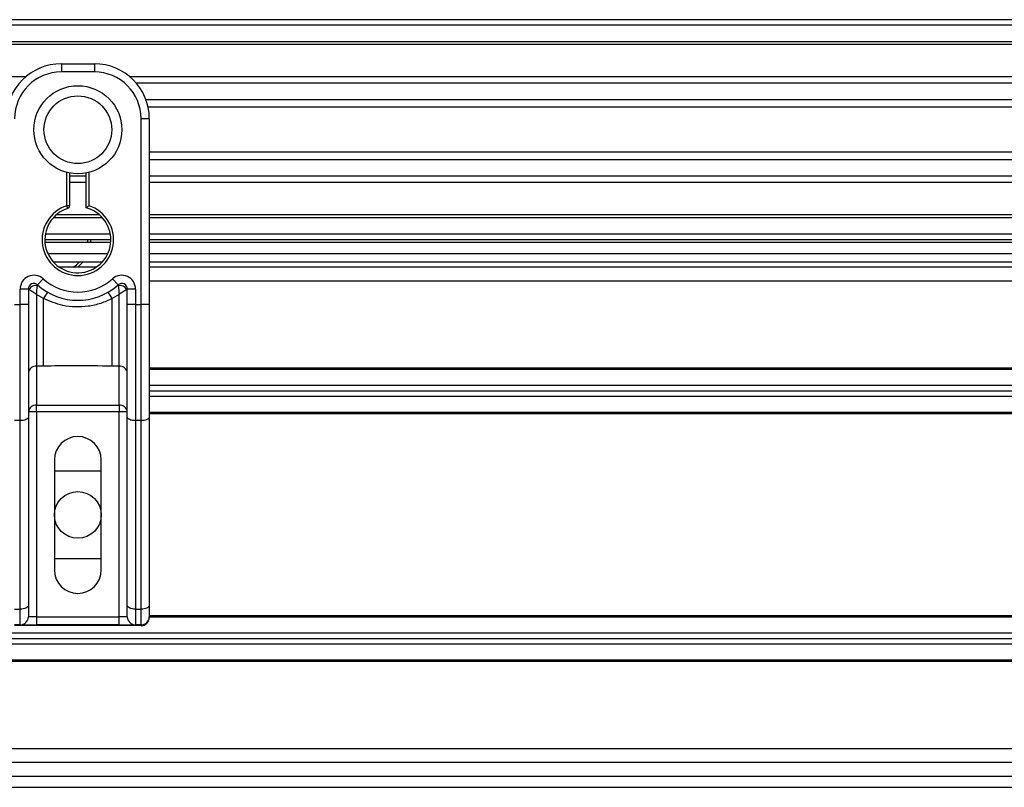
# Model space of a CAD drawing. Header units: millimetres. Extents: x 0 to 420, y 0 to 297.
# Tile 68 of 106: x 167.81 to 171.97, y 224.45 to 227.69. Entities that reach past the tile are written whole.
import ezdxf

# ---------------------------------------------------------------- set-up
doc = ezdxf.new("R2010")
doc.units = ezdxf.units.MM

msp = doc.modelspace()

# ---------------------------------------------------------------- linework, layer by layer
at = {"color": 7, "linetype": 'Continuous', "lineweight": 25}
for p, q in [((220.31478, 227.68916), (57.72217, 227.68916)), ((220.31478, 227.66593), (57.72217, 227.66593)), ((220.31478, 227.59625), (57.72217, 227.59625)), ((220.31478, 227.5844), (57.72217, 227.5844)), ((167.98319, 227.50333), (167.98319, 227.46849)), ((167.98319, 227.50333), (168.12256, 227.50333)), ((168.12256, 227.50333), (168.12256, 227.46849)), ((167.83223, 227.44758), (153.75633, 227.44758)), ((168.12256, 227.46849), (167.98319, 227.46849)), ((211.38382, 227.44758), (168.27352, 227.44758)), ((211.35708, 227.42064), (168.30026, 227.42064)), ((211.31678, 227.35122), (168.34056, 227.35122)), ((211.30769, 227.31984), (168.34965, 227.31984)), ((168.31999, 226.48745), (168.31999, 227.27106)), ((168.35483, 227.27106), (168.31999, 227.27106)), ((168.35483, 227.27106), (168.35483, 227.06609)), ((211.30251, 227.12937), (168.35483, 227.12937)), ((211.30251, 227.09799), (168.35483, 227.09799)), ((168.35483, 227.06609), (168.35483, 226.91857)), ((168.00642, 226.90371), (168.00642, 227.04455)), ((168.01803, 227.04194), (168.01803, 226.90371)), ((168.08772, 227.02857), (168.01803, 227.02857)), ((168.08772, 226.89499), (168.08772, 227.04194)), ((168.09933, 227.04455), (168.09933, 226.90371)), ((211.30251, 227.02857), (168.35483, 227.02857)), ((168.08772, 227.00162), (168.01803, 227.00162)), ((211.30251, 227.00162), (168.35483, 227.00162)), ((168.00999, 226.89266), (168.00642, 226.90371)), ((168.01803, 226.90371), (168.00642, 226.90371)), ((168.35483, 226.91857), (168.35483, 226.48745)), ((168.14479, 226.86481), (167.96096, 226.86481)), ((211.30251, 226.86481), (168.35483, 226.86481)), ((168.15675, 226.85296), (167.949, 226.85296)), ((211.30251, 226.85296), (168.35483, 226.85296)), ((168.19029, 226.78328), (167.91546, 226.78328)), ((211.30251, 226.78328), (168.35483, 226.78328)), ((168.19224, 226.76005), (167.91351, 226.76005)), ((168.19175, 226.74844), (167.91399, 226.74844)), ((168.09469, 226.74844), (168.09517, 226.76005)), ((168.10678, 226.76005), (168.10634, 226.74844)), ((211.30251, 226.76005), (168.35483, 226.76005)), ((211.30251, 226.74844), (168.35483, 226.74844)), ((167.92618, 226.70199), (168.17957, 226.70199)), ((168.35483, 226.70199), (178.66785, 226.70199)), ((167.949, 226.66714), (168.15675, 226.66714)), ((168.35483, 226.66714), (178.66785, 226.66714)), ((168.12991, 226.64392), (167.97584, 226.64392)), ((211.30251, 226.64392), (168.35483, 226.64392)), ((167.88254, 226.56961), (167.90577, 226.59558)), ((168.19998, 226.59558), (168.22321, 226.56961)), ((211.30251, 226.58585), (168.35483, 226.58585)), ((167.80899, 226.48745), (167.80899, 226.5523)), ((167.84383, 226.5523), (167.80899, 226.5523)), ((167.84383, 226.5523), (167.84383, 226.48745)), ((167.84717, 226.54987), (167.84383, 226.54987)), ((167.9076, 226.51201), (167.87867, 226.52957)), ((167.87867, 226.52957), (167.87867, 226.22642)), ((168.22708, 226.52957), (168.19815, 226.51201)), ((168.22708, 226.22642), (168.22708, 226.52957)), ((168.26192, 226.54987), (168.25858, 226.54987)), ((168.29676, 226.5523), (168.26192, 226.5523)), ((168.26192, 226.48745), (168.26192, 226.5523)), ((168.29676, 226.5523), (168.29676, 226.48745)), ((167.78576, 226.48745), (167.80899, 226.48745)), ((167.84383, 226.48745), (167.80899, 226.48745)), ((167.80899, 225.99664), (167.80899, 226.48745)), ((167.84383, 226.48745), (167.84383, 226.01136)), ((167.9076, 226.22642), (167.9076, 226.51201)), ((168.19815, 226.22642), (168.19815, 226.51201)), ((168.29676, 226.48745), (168.26192, 226.48745)), ((168.26192, 226.01136), (168.26192, 226.48745)), ((168.29676, 226.48745), (168.31999, 226.48745)), ((168.29676, 226.48745), (168.29676, 225.99664)), ((168.35483, 226.48745), (168.31999, 226.48745)), ((168.31999, 225.99664), (168.31999, 226.48745)), ((168.35483, 226.48745), (168.35483, 226.01136)), ((167.9076, 226.22642), (167.87867, 226.22642)), ((167.87867, 226.22642), (167.87867, 226.06197)), ((168.22708, 226.22642), (168.19815, 226.22642)), ((168.22708, 226.06197), (168.22708, 226.22642)), ((174.1921, 226.21769), (168.35483, 226.21769)), ((174.19044, 226.21189), (168.35483, 226.21189)), ((174.17117, 226.14453), (168.35483, 226.14453)), ((174.16452, 226.1213), (168.35483, 226.1213)), ((174.15788, 226.09807), (168.35483, 226.09807)), ((167.87867, 226.03343), (167.84383, 226.03343)), ((167.87867, 226.06197), (168.22708, 226.06197)), ((167.87867, 226.03343), (167.87867, 226.06197)), ((167.87867, 226.03343), (167.87867, 225.16897)), ((168.22708, 226.03343), (167.87867, 226.03343)), ((168.22708, 226.06197), (168.22708, 226.03343)), ((168.22708, 225.16897), (168.22708, 226.03343)), ((168.26192, 226.03343), (168.22708, 226.03343)), ((174.13861, 226.03071), (168.35483, 226.03071)), ((174.13696, 226.0249), (168.35483, 226.0249)), ((167.80899, 225.99664), (167.78576, 225.99664)), ((167.80899, 225.20118), (167.80899, 225.99664)), ((167.84383, 226.01136), (167.84383, 225.21591)), ((168.26192, 225.21591), (168.26192, 226.01136)), ((168.31999, 225.99664), (168.29676, 225.99664)), ((168.29676, 225.99664), (168.29676, 225.20118)), ((168.31999, 225.20118), (168.31999, 225.99664)), ((168.35483, 226.01136), (168.35483, 225.21591)), ((167.95416, 225.83095), (167.95416, 225.3664)), ((168.15159, 225.3664), (168.15159, 225.83095)), ((167.95416, 225.7845), (168.15159, 225.7845)), ((168.15159, 225.41286), (167.95416, 225.41286)), ((167.78576, 225.20118), (167.80899, 225.20118)), ((167.80899, 225.13413), (167.80899, 225.20118)), ((167.84383, 225.21591), (167.84383, 225.16897)), ((168.26192, 225.16897), (168.26192, 225.21591)), ((168.29676, 225.20118), (168.31999, 225.20118)), ((168.29676, 225.20118), (168.29676, 225.13413)), ((168.31999, 225.13413), (168.31999, 225.20118)), ((168.35483, 225.21591), (168.35483, 225.16897)), ((167.87867, 225.16897), (167.84383, 225.16897)), ((167.87867, 225.16897), (167.87867, 225.13413)), ((167.87867, 225.16897), (168.22708, 225.16897)), ((168.26192, 225.16897), (168.22708, 225.16897)), ((168.22708, 225.13413), (168.22708, 225.16897)), ((173.98594, 225.16665), (168.35475, 225.16665)), ((173.98654, 225.17245), (168.35483, 225.17245)), ((167.80899, 225.13413), (167.78576, 225.13413)), ((168.31979, 225.1312), (167.78596, 225.1312)), ((167.80899, 225.13413), (167.87867, 225.13413)), ((168.22708, 225.13413), (167.87867, 225.13413)), ((168.22708, 225.13413), (168.29676, 225.13413)), ((168.31999, 225.13413), (168.29676, 225.13413)), ((168.31979, 225.13413), (168.31979, 225.1312)), ((173.97902, 225.09929), (160.52348, 225.09929)), ((173.97663, 225.07606), (160.52663, 225.07606)), ((173.97445, 225.05283), (160.52348, 225.05283)), ((173.97199, 224.98547), (140.34635, 224.98547)), ((173.97178, 224.97967), (140.34656, 224.97967)), ((173.96631, 224.61151), (140.35203, 224.61151)), ((173.96941, 224.55344), (140.34893, 224.55344)), ((140.34687, 224.49537), (173.97147, 224.49537)), ((140.34322, 224.44892), (173.97511, 224.44892))]:
    msp.add_line(p, q, dxfattribs=at)
at = {"color": 7, "linetype": 'Continuous', "lineweight": 25, "flags": 128}
for points in [[(168.07481, 226.66714), (168.0539, 226.64528), (168.05228, 226.64392)], [(167.84383, 226.01136), (167.84316, 226.00849), (167.84117, 226.00572), (167.83795, 226.00318), (167.83362, 226.00095), (167.82834, 225.99912), (167.82232, 225.99776), (167.81578, 225.99692), (167.80899, 225.99664)], [(168.29676, 225.99664), (168.28997, 225.99692), (168.28343, 225.99776), (168.27741, 225.99912), (168.27213, 226.00095), (168.26779, 226.00318), (168.26457, 226.00572), (168.26259, 226.00849), (168.26192, 226.01136)], [(168.35483, 226.01136), (168.35416, 226.00849), (168.35218, 226.00572), (168.34896, 226.00318), (168.34463, 226.00095), (168.33935, 225.99912), (168.33332, 225.99776), (168.32679, 225.99692), (168.31999, 225.99664)], [(167.84383, 225.21591), (167.84316, 225.21304), (167.84117, 225.21027), (167.83795, 225.20773), (167.83362, 225.2055), (167.82834, 225.20367), (167.82232, 225.2023), (167.81578, 225.20147), (167.80899, 225.20118)], [(168.29676, 225.20118), (168.28997, 225.20147), (168.28343, 225.2023), (168.27741, 225.20367), (168.27213, 225.2055), (168.26779, 225.20773), (168.26457, 225.21027), (168.26259, 225.21304), (168.26192, 225.21591)], [(168.35483, 225.21591), (168.35416, 225.21304), (168.35218, 225.21027), (168.34896, 225.20773), (168.34463, 225.2055), (168.33935, 225.20367), (168.33332, 225.2023), (168.32679, 225.20147), (168.31999, 225.20118)]]:
    msp.add_lwpolyline(points, dxfattribs=at)
at = {"color": 7, "linetype": 'Continuous', "lineweight": 25}
for centre, radius in [((168.05287, 227.2246), 0.18595), ((168.05287, 227.2246), 0.14303), ((168.05287, 225.59868), 0.09872)]:
    msp.add_circle(centre, radius, dxfattribs=at)
for centre, radius, start, end in [((167.98319, 227.27106), 0.23228, 90, 180), ((168.12256, 227.27106), 0.23228, 0, 90), ((167.98319, 227.27106), 0.19743, 90, 180), ((168.12256, 227.27106), 0.19743, 0, 90), ((168.05287, 226.76005), 0.15098, 107.92021, 72.07979), ((168.00642, 226.90371), 0.01161, 287.92021, 0), ((168.05287, 226.76005), 0.13937, 107.92021, 75.52249), ((167.95581, 226.76005), 0.13937, 303.55731, 318.18969), ((167.86705, 226.5523), 0.05807, 48.18969, 180), ((168.23869, 226.5523), 0.05807, 0, 131.81031), ((167.86705, 226.5523), 0.02323, 48.18969, 180), ((167.86705, 226.5523), 0.02323, 48.19069, 179.99948), ((167.87428, 226.5366), 0.03019, 75.20753, 153.90631), ((168.05287, 226.76005), 0.2555, 228.18969, 311.81031), ((168.05287, 226.76005), 0.22066, 228.18969, 311.81031), ((168.23869, 226.5523), 0.02323, 0, 131.81031), ((168.23869, 226.5523), 0.02323, 0.00052, 131.80931), ((168.23147, 226.5366), 0.03019, 26.09369, 104.79247), ((168.05179, 226.43738), 0.16236, 141.32705, 152.63541), ((168.05396, 226.43738), 0.16236, 27.36459, 38.67295), ((167.8758, 226.19438), 0.03217, 84.88893, 173.75645), ((168.22995, 226.19438), 0.03217, 6.24355, 95.11107), ((167.8758, 226.02993), 0.03217, 84.88893, 173.75645), ((168.22995, 226.02993), 0.03217, 6.24355, 95.11107), ((168.05287, 225.83095), 0.09872, 0, 180), ((168.05287, 225.3664), 0.09872, 180, 0), ((167.80899, 225.16897), 0.03484, 270, 0), ((168.29676, 225.16897), 0.03484, 180, 270), ((168.31999, 225.16897), 0.03484, 270, 0)]:
    msp.add_arc(centre, radius, start, end, dxfattribs=at)
msp.add_ellipse((168.31979, 225.16604), major_axis=(0.02464, 0.02464), ratio=0.9999746, start_param=3.9270289, end_param=5.4977491, dxfattribs=at)
for points, knots in [([(168.08772, 226.89499), (168.08781, 226.89507), (168.088, 226.89521), (168.08942, 226.89631), (168.09159, 226.89797), (168.09472, 226.90032), (168.09744, 226.90233), (168.09906, 226.90352), (168.0993, 226.90369), (168.09933, 226.90371)], [0, 0, 0, 0, 0.1619499, 0.3233619, 0.4972773, 0.7062892, 0.9573608, 0.9948044, 1, 1, 1, 1]), ([(167.87867, 226.52957), (167.87867, 226.52963), (167.87868, 226.52976), (167.87869, 226.52996), (167.8787, 226.53021), (167.87872, 226.53056), (167.87875, 226.53111), (167.8788, 226.53197), (167.87888, 226.53331), (167.87902, 226.53544), (167.87926, 226.53894), (167.87978, 226.54571), (167.88041, 226.55238), (167.88126, 226.56013), (167.88167, 226.56337), (167.88198, 226.56578)], [0, 0, 0, 0, 0.00426596, 0.00889009, 0.01380627, 0.02144646, 0.0333306, 0.05185022, 0.08082575, 0.12657636, 0.20045088, 0.32751798, 0.61268516, 0.71115998, 1, 1, 1, 1]), ([(167.88254, 226.56961), (167.88253, 226.56958), (167.8825, 226.56949), (167.88234, 226.5684), (167.88209, 226.56661), (167.88198, 226.56578)], [0, 0, 0, 0, 0.1978945, 0.6297578, 1, 1, 1, 1]), ([(168.22321, 226.56961), (168.22323, 226.56953), (168.22327, 226.56934), (168.22348, 226.56793), (168.22368, 226.56641), (168.22377, 226.56578)], [0, 0, 0, 0, 0.3358482, 0.722383, 1, 1, 1, 1]), ([(168.22377, 226.56578), (168.22407, 226.56337), (168.22449, 226.56013), (168.22534, 226.55238), (168.22597, 226.54571), (168.22649, 226.53894), (168.22673, 226.53544), (168.22686, 226.53331), (168.22694, 226.53197), (168.22699, 226.53111), (168.22703, 226.53056), (168.22705, 226.53021), (168.22706, 226.52996), (168.22707, 226.52976), (168.22708, 226.52963), (168.22708, 226.52957)], [0, 0, 0, 0, 0.28884, 0.3873148, 0.672482, 0.7995491, 0.8734236, 0.9191742, 0.9481498, 0.9666694, 0.9785535, 0.9861937, 0.9911099, 0.995734, 1, 1, 1, 1]), ([(167.84717, 226.54987), (167.84645, 226.55039), (167.84492, 226.55151), (167.84396, 226.55221), (167.84386, 226.55228), (167.84383, 226.5523)], [0, 0, 0, 0, 0.37275472, 0.80355374, 1, 1, 1, 1]), ([(167.87867, 226.52957), (167.87861, 226.5296), (167.87853, 226.52966), (167.8784, 226.52974), (167.87825, 226.52983), (167.87802, 226.52997), (167.87768, 226.53018), (167.87715, 226.5305), (167.87635, 226.531), (167.8751, 226.53177), (167.87316, 226.53297), (167.87004, 226.5349), (167.86429, 226.5385), (167.85867, 226.5421), (167.85208, 226.54646), (167.84927, 226.54841), (167.84717, 226.54987)], [0, 0, 0, 0, 0.0041906, 0.0068565, 0.010501, 0.0160828, 0.0246331, 0.0377369, 0.0578443, 0.0887963, 0.1368222, 0.212883, 0.3405739, 0.6117157, 0.7098737, 1, 1, 1, 1]), ([(168.25858, 226.54987), (168.25648, 226.54841), (168.25367, 226.54646), (168.24708, 226.5421), (168.24146, 226.5385), (168.2357, 226.5349), (168.23258, 226.53297), (168.23065, 226.53177), (168.2294, 226.531), (168.2286, 226.5305), (168.22807, 226.53018), (168.22773, 226.52997), (168.2275, 226.52983), (168.22735, 226.52974), (168.22722, 226.52966), (168.22713, 226.5296), (168.22708, 226.52957)], [0, 0, 0, 0, 0.29012633, 0.38828426, 0.65942612, 0.78711703, 0.86317778, 0.91120374, 0.9421557, 0.96226308, 0.97536691, 0.98391724, 0.98949901, 0.99314345, 0.99580945, 1, 1, 1, 1]), ([(168.26192, 226.5523), (168.26184, 226.55224), (168.26166, 226.55211), (168.26043, 226.55121), (168.25913, 226.55027), (168.25858, 226.54987)], [0, 0, 0, 0, 0.3336844, 0.7201517, 1, 1, 1, 1]), ([(168.19815, 226.51201), (168.18209, 226.50468), (168.14953, 226.48983), (168.09705, 226.47804), (168.04307, 226.47505), (167.97808, 226.48213), (167.93442, 226.50064), (167.9076, 226.51201)], [0, 0, 0, 0, 0.1753478, 0.3555794, 0.5310184, 0.7118811, 1, 1, 1, 1]), ([(168.19815, 226.22642), (168.14388, 226.22747), (168.04702, 226.22934), (167.95018, 226.22731), (167.9076, 226.22642)], [0, 0, 0, 0, 0.5602827, 1, 1, 1, 1])]:
    msp.add_open_spline(points, degree=3, knots=knots, dxfattribs=at)

doc.saveas('drawing.dxf')
